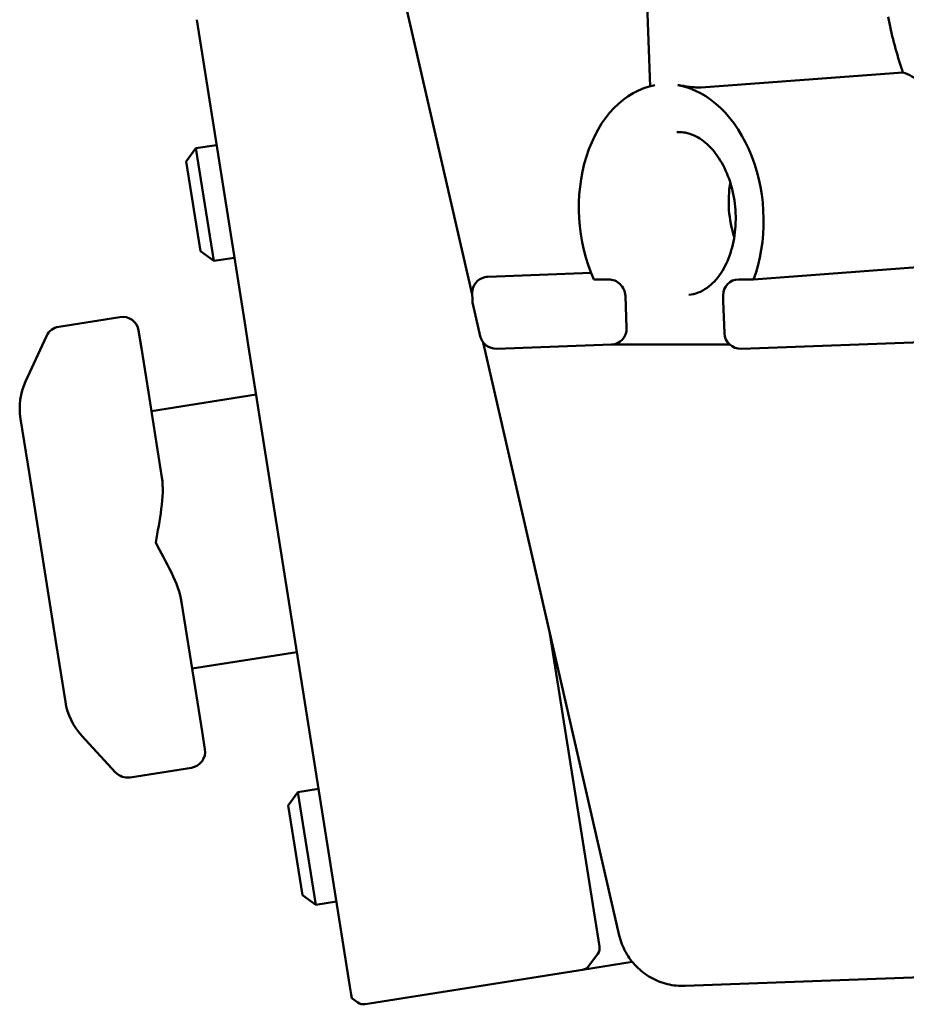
# Model space of a CAD drawing. Header units: millimetres. Extents: x 0 to 14369, y -869 to 2970.
# Tile 69 of 256: x 886 to 914, y 1329 to 1360. Entities that reach past the tile are written whole.
import ezdxf

# ---------------------------------------------------------------- set-up
doc = ezdxf.new("R2010")
doc.units = ezdxf.units.MM
doc.header["$LTSCALE"] = 10
doc.layers.add('Sichtbar (ISO)', color=7, linetype='Continuous', lineweight=50)

msp = doc.modelspace()

# ---------------------------------------------------------------- linework, layer by layer
at = {"layer": 'Sichtbar (ISO)'}
for p, q in [((900.32, 1351.107), (897.583, 1363.045)), ((905.775, 1357.497), (905.57, 1363.045)), ((893.345, 1350.231), (891.871, 1359.536)), ((913.522, 1357.917), (907.338, 1357.459)), ((891.549, 1355.181), (891.847, 1355.591)), ((892.48, 1355.691), (891.847, 1355.591)), ((892.394, 1352.134), (891.847, 1355.591)), ((891.984, 1352.432), (891.549, 1355.181)), ((891.984, 1352.432), (892.394, 1352.134)), ((893.028, 1352.234), (892.394, 1352.134)), ((914.375, 1351.97), (908.945, 1351.568)), ((903.962, 1351.766), (900.801, 1351.649)), ((904.046, 1351.568), (904.495, 1351.568)), ((908.945, 1351.568), (908.495, 1351.568)), ((900.319, 1351.155), (900.323, 1350.922)), ((905.051, 1350.07), (905.014, 1351.068)), ((908.013, 1351.078), (908.016, 1350.922)), ((908.016, 1350.913), (908.053, 1349.922)), ((900.563, 1349.828), (900.336, 1350.82)), ((889.52, 1350.413), (887.641, 1350.115)), ((890.177, 1349.462), (890.092, 1349.997)), ((893.345, 1350.231), (893.452, 1349.556)), ((886.627, 1348.439), (887.264, 1349.83)), ((890.392, 1348.104), (890.177, 1349.462)), ((896.57, 1329.873), (893.452, 1349.556)), ((904.829, 1331.443), (900.659, 1349.63)), ((904.588, 1349.571), (901.069, 1349.441)), ((908.216, 1349.571), (904.579, 1349.571)), ((914.473, 1349.659), (908.571, 1349.441)), ((890.392, 1348.104), (890.806, 1345.49)), ((890.483, 1347.528), (893.693, 1348.037)), ((886.742, 1345.579), (886.47, 1347.294)), ((886.742, 1345.579), (887.574, 1340.325)), ((891.411, 1341.665), (891.825, 1339.051)), ((902.69, 1340.77), (904.221, 1331.102)), ((887.845, 1338.61), (887.574, 1340.325)), ((891.734, 1339.627), (894.944, 1340.135)), ((892.04, 1337.694), (891.825, 1339.051)), ((892.125, 1337.158), (892.04, 1337.694)), ((888.349, 1337.569), (889.384, 1336.443)), ((891.71, 1336.585), (889.831, 1336.288)), ((894.677, 1335.427), (894.976, 1335.837)), ((895.609, 1335.937), (894.976, 1335.837)), ((895.523, 1332.38), (894.976, 1335.837)), ((895.113, 1332.678), (894.677, 1335.427)), ((895.113, 1332.678), (895.523, 1332.38)), ((896.157, 1332.481), (895.523, 1332.38)), ((904.162, 1330.871), (903.898, 1330.508)), ((904.168, 1330.879), (904.162, 1330.871)), ((903.563, 1330.366), (897.174, 1329.354)), ((903.563, 1330.366), (903.703, 1330.388)), ((905.226, 1330.629), (903.703, 1330.388)), ((914.692, 1330.182), (906.853, 1329.892)), ((896.57, 1329.873), (896.608, 1329.628)), ((896.625, 1329.52), (896.608, 1329.628)), ((896.625, 1329.52), (896.811, 1329.385)), ((897.034, 1329.332), (897.174, 1329.354))]:
    msp.add_line(p, q, dxfattribs=at)
for centre, radius, start, end in [((900.823, 1350.932), 0.5, 181.0612, 192.9147), ((908.516, 1350.932), 0.5, 181.0612, 182.1307), ((889.598, 1349.919), 0.5, 9, 99), ((887.719, 1349.622), 0.5, 99, 155.3864), ((901.051, 1349.94), 0.5, 192.9147, 272.1217), ((908.553, 1349.94), 0.5, 182.1307, 272.1217), ((888.445, 1347.606), 2, 155.3864, 189), ((889.821, 1338.923), 2, 189, 222.6136), ((891.631, 1337.079), 0.5, 279, 9), ((889.752, 1336.782), 0.5, 222.6136, 279), ((903.925, 1331.055), 0.3, 324, 9), ((903.656, 1330.684), 0.3, 279, 324), ((896.987, 1329.628), 0.3, 234, 279)]:
    msp.add_arc(centre, radius, start, end, dxfattribs=at)
for centre, major_axis, ratio, start_param, end_param in [((918.566, 1361.478), (1.033, -9.057), 0.62802, 4.846476, 5.024945), ((906.421, 1353.565), (-0.296, 3.989), 0.706137, 0.073017, 2.042084), ((906.421, 1353.565), (-0.296, 3.989), 0.706137, 4.13648, 6.105547), ((909.952, 1353.827), (0.185, -2.493), 0.706137, 4.371478, 5.0533), ((900.819, 1351.168), (0.496, 0.061), 0.962314, 1.677971, 3.042024), ((900.819, 1351.15), (0.5, 0.009), 0.999314, 1.589318, 1.77754), ((904.514, 1351.068), (0.37, -0.35), 0.963607, 0.776143, 2.34694), ((908.513, 1351.068), (-0.37, 0.35), 0.963607, 5.488532, 7.040807), ((904.551, 1350.07), (0.37, -0.35), 0.963607, 5.525564, 7.059329)]:
    msp.add_ellipse(centre, major_axis=major_axis, ratio=ratio, start_param=start_param, end_param=end_param, dxfattribs=at)
for points, knots in [([(913.522, 1357.917), (913.514, 1357.944), (913.505, 1357.97), (913.496, 1357.996), (913.488, 1358.023), (913.479, 1358.049), (913.471, 1358.076)], [0, 0, 0, 0, 0.5, 0.5, 0.5, 1, 1, 1, 1]), ([(914.176, 1357.323), (914.168, 1357.361), (914.155, 1357.399), (914.108, 1357.504), (914.063, 1357.57), (913.948, 1357.691), (913.877, 1357.746), (913.714, 1357.843), (913.623, 1357.884), (913.522, 1357.917)], [-0.1472401, -0.1472401, -0.1472401, -0.1472401, -0.124302, -0.124302, -0.0825493, -0.0825493, -0.0409379, -0.0409379, -0.000001, -0.000001, -0.000001, -0.000001]), ([(907.338, 1357.459), (907.293, 1357.456), (907.237, 1357.455), (907.114, 1357.462), (907.047, 1357.468), (906.922, 1357.482), (906.854, 1357.492), (906.73, 1357.511), (906.673, 1357.52), (906.628, 1357.528)], [-0.15145406, -0.15145406, -0.15145406, -0.15145406, -0.13259215, -0.13259215, -0.11373025, -0.11373025, -0.09459791, -0.09459791, -0.07546557, -0.07546557, -0.07546557, -0.07546557]), ([(906.959, 1351.098), (907.15, 1351.112), (907.34, 1351.181), (907.675, 1351.422), (907.82, 1351.573), (908.062, 1351.94), (908.161, 1352.147), (908.31, 1352.603), (908.361, 1352.851), (908.407, 1353.367), (908.402, 1353.633), (908.337, 1354.156), (908.277, 1354.412), (908.109, 1354.886), (908.002, 1355.104), (907.754, 1355.48), (907.615, 1355.638), (907.32, 1355.886), (907.164, 1355.975), (906.868, 1356.077), (906.727, 1356.095), (906.589, 1356.084)], [0.052311, 0.052311, 0.052311, 0.052311, 0.460837, 0.460837, 0.793469, 0.793469, 1.095747, 1.095747, 1.393948, 1.393948, 1.692914, 1.692914, 1.992232, 1.992232, 2.290727, 2.290727, 2.589582, 2.589582, 2.899127, 2.899127, 3.193903, 3.193903, 3.193903, 3.193903]), ([(890.615, 1343.499), (890.675, 1343.826), (890.742, 1344.182), (890.829, 1344.87), (890.851, 1345.203), (890.806, 1345.49)], [-0.6118152, -0.6118152, -0.6118152, -0.6118152, -0.512009, -0.512009, -0.412203, -0.412203, -0.412203, -0.412203]), ([(891.411, 1341.665), (891.366, 1341.952), (891.242, 1342.262), (890.947, 1342.889), (890.773, 1343.207), (890.615, 1343.499)], [-0.1996122, -0.1996122, -0.1996122, -0.1996122, -0.0998062, -0.0998062, 0, 0, 0, 0]), ([(906.853, 1329.892), (906.668, 1329.885), (906.483, 1329.904), (906.125, 1329.991), (905.952, 1330.06), (905.631, 1330.241), (905.484, 1330.355), (905.225, 1330.617), (905.114, 1330.766), (904.936, 1331.089), (904.87, 1331.263), (904.829, 1331.443)], [1.570796, 1.570796, 1.570796, 1.570796, 1.847311, 1.847311, 2.123826, 2.123826, 2.400341, 2.400341, 2.676856, 2.676856, 2.953371, 2.953371, 2.953371, 2.953371])]:
    msp.add_open_spline(points, degree=3, knots=knots, dxfattribs=at)

doc.saveas('drawing.dxf')
